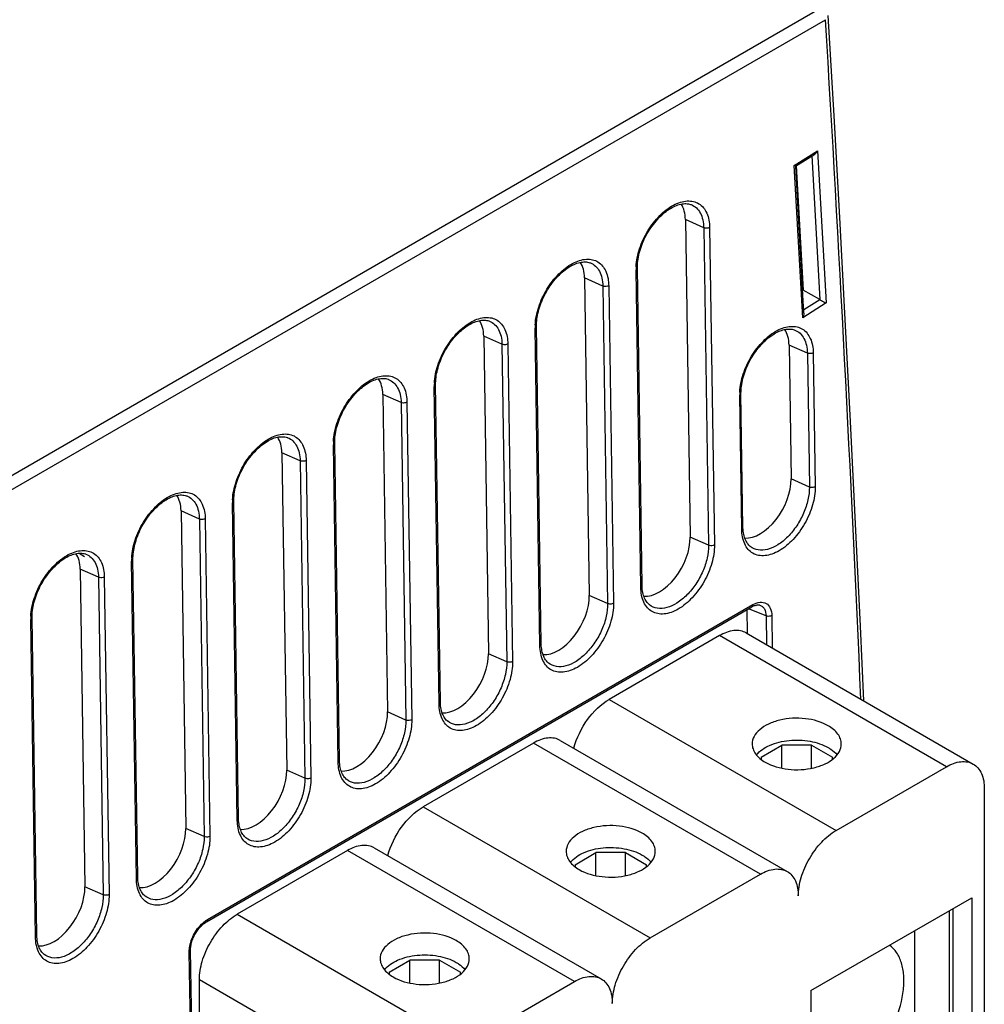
# Model space of a CAD drawing. Header units: inches. Extents: x 0 to 117, y 0 to 83.
# Tile 62 of 77: x 106.9 to 111.16, y 28.19 to 32.53. Entities that reach past the tile are written whole.
import ezdxf

# ---------------------------------------------------------------- set-up
doc = ezdxf.new("R2010")
doc.units = ezdxf.units.IN
doc.header["$LTSCALE"] = 6.431102
doc.header["$MEASUREMENT"] = 0
doc.layers.get('0').update_dxf_attribs({"linetype": 'CONTINUOUS'})

msp = doc.modelspace()

# ---------------------------------------------------------------- linework, layer by layer
at = {"color": 7, "linetype": 'CONTINUOUS'}
for p, q in [((102.9857, 28.28), (110.4342, 32.5804)), ((103.0136, 28.2323), (110.462, 32.5327)), ((110.3239, 31.889), (110.4273, 31.9543)), ((110.4273, 31.9543), (110.4646, 31.2825)), ((110.3302, 31.8862), (110.4143, 31.9393)), ((110.4013, 31.9311), (110.4365, 31.297)), ((110.3613, 31.2173), (110.3239, 31.889)), ((110.3664, 31.2375), (110.3303, 31.8865)), ((110.3326, 31.8877), (110.3631, 31.3391)), ((109.8686, 31.7164), (109.8691, 31.7162)), ((109.9244, 31.6142), (109.8435, 31.6501)), ((109.8435, 31.6501), (109.8645, 30.2484)), ((109.9244, 31.6142), (109.9454, 30.2126)), ((109.9503, 31.6154), (109.9713, 30.2138)), ((109.4232, 31.4592), (109.4237, 31.459)), ((109.6465, 30.0263), (109.6255, 31.4279)), ((109.4789, 31.357), (109.3981, 31.3929)), ((109.3981, 31.3929), (109.4191, 29.9913)), ((109.4789, 31.357), (109.4999, 29.9555)), ((109.5048, 31.3583), (109.5258, 29.9567)), ((110.3631, 31.3391), (110.3608, 31.3376)), ((110.4365, 31.297), (110.3631, 31.3391)), ((110.4368, 31.2968), (110.3656, 31.2519)), ((110.4646, 31.2825), (110.3613, 31.2173)), ((108.9778, 31.2021), (108.9782, 31.2019)), ((109.2011, 29.7691), (109.1801, 31.1708)), ((109.0335, 31.0999), (108.9527, 31.1357)), ((108.9527, 31.1357), (108.9737, 29.7341)), ((110.3262, 31.1629), (110.3267, 31.1627)), ((109.0335, 31.0999), (109.0545, 29.6983)), ((109.0594, 31.1011), (109.0804, 29.6995)), ((110.3819, 31.0607), (110.3011, 31.0966)), ((110.3011, 31.0966), (110.31, 30.5056)), ((110.3819, 31.0607), (110.3908, 30.4698)), ((110.4078, 31.062), (110.4167, 30.471)), ((108.5324, 30.9449), (108.5328, 30.9447)), ((108.7556, 29.512), (108.7346, 30.9136)), ((108.5881, 30.8427), (108.5073, 30.8786)), ((108.5073, 30.8786), (108.5283, 29.4769)), ((110.0919, 30.2835), (110.083, 30.8744)), ((108.5881, 30.8427), (108.6091, 29.4411)), ((108.614, 30.844), (108.635, 29.4423)), ((108.0869, 30.6877), (108.0874, 30.6876)), ((108.3102, 29.2548), (108.2892, 30.6564)), ((108.1427, 30.5856), (108.0619, 30.6214)), ((108.0619, 30.6214), (108.0829, 29.2198)), ((108.1427, 30.5856), (108.1637, 29.184)), ((108.1686, 30.5868), (108.1896, 29.1852)), ((110.3908, 30.4698), (110.31, 30.5056)), ((107.6415, 30.4306), (107.642, 30.4304)), ((107.8648, 28.9977), (107.8438, 30.3993)), ((107.6973, 30.3284), (107.6164, 30.3642)), ((107.6164, 30.3642), (107.6374, 28.9626)), ((107.6973, 30.3284), (107.7183, 28.9268)), ((107.7232, 30.3296), (107.7442, 28.928)), ((109.9454, 30.2126), (109.8645, 30.2484)), ((110.13, 30.207), (110.1297, 30.2073)), ((107.1666, 30.1776), (107.1909, 30.1636)), ((107.1961, 30.1734), (107.1966, 30.1732)), ((107.4194, 28.7405), (107.3984, 30.1421)), ((107.2518, 30.0712), (107.171, 30.1071)), ((107.171, 30.1071), (107.192, 28.7055)), ((107.2518, 30.0712), (107.2729, 28.6696)), ((107.2777, 30.0725), (107.2988, 28.6709)), ((109.4999, 29.9555), (109.4191, 29.9913)), ((107.7333, 28.5602), (110.1413, 29.9505)), ((109.6846, 29.9498), (109.6843, 29.9501)), ((110.1722, 29.9485), (110.1722, 29.9484)), ((107.7292, 28.551), (110.1373, 29.9412)), ((110.115, 29.9284), (110.1166, 29.8228)), ((110.1997, 29.9008), (110.1218, 29.9323)), ((106.974, 28.4833), (106.953, 29.885)), ((110.1997, 29.9008), (110.2016, 29.7737)), ((110.2249, 29.9023), (110.227, 29.759)), ((110.1121, 29.8254), (111.1143, 29.2468)), ((109.994, 29.8137), (109.5068, 29.5324)), ((110.9962, 29.2351), (109.994, 29.8137)), ((109.0545, 29.6983), (108.9737, 29.7341)), ((109.2392, 29.6927), (109.2389, 29.693)), ((109.5068, 29.5324), (110.509, 28.9538)), ((108.6091, 29.4411), (108.5283, 29.4769)), ((108.7938, 29.4355), (108.7934, 29.4358)), ((109.1727, 29.3395), (108.6855, 29.0583)), ((110.1749, 28.7609), (109.1727, 29.3395)), ((109.2908, 29.3512), (110.293, 28.7726)), ((110.1775, 29.2768), (110.2697, 29.33)), ((110.4002, 29.33), (110.2697, 29.33)), ((110.2697, 29.2283), (110.2697, 29.33)), ((110.4002, 29.33), (110.4925, 29.2768)), ((110.4002, 29.2283), (110.4002, 29.33)), ((110.1775, 29.2768), (110.1775, 29.2674)), ((110.4925, 29.2674), (110.4925, 29.2768)), ((108.1637, 29.184), (108.0829, 29.2198)), ((110.509, 28.9538), (110.9962, 29.2351)), ((108.3484, 29.1784), (108.348, 29.1786)), ((111.1632, 29.1386), (111.1632, 27.6921)), ((108.6855, 29.0583), (109.6877, 28.4797)), ((107.7183, 28.9268), (107.6374, 28.9626)), ((107.9029, 28.9212), (107.9026, 28.9215)), ((108.3515, 28.8654), (107.8643, 28.5841)), ((109.3537, 28.2868), (108.3515, 28.8654)), ((108.4696, 28.8771), (109.4718, 28.2985)), ((109.3563, 28.8026), (109.4485, 28.8559)), ((109.579, 28.8559), (109.4485, 28.8559)), ((109.4485, 28.7542), (109.4485, 28.8559)), ((109.579, 28.8559), (109.6712, 28.8026)), ((109.579, 28.7542), (109.579, 28.8559)), ((109.3563, 28.8026), (109.3563, 28.7933)), ((109.6712, 28.7932), (109.6712, 28.8026)), ((109.6877, 28.4797), (110.1749, 28.7609)), ((107.2729, 28.6696), (107.192, 28.7055)), ((107.4575, 28.664), (107.4572, 28.6643)), ((110.3976, 28.2466), (111.1075, 28.6565)), ((111.1075, 28.6565), (111.1075, 27.6599)), ((111.0101, 28.0769), (111.0101, 28.6002)), ((111.024, 28.6082), (111.024, 27.7082)), ((107.8643, 28.5841), (108.8665, 28.0055)), ((110.857, 28.1299), (110.857, 28.5118)), ((107.6836, 26.7462), (107.6584, 28.4253)), ((107.0121, 28.4069), (107.0118, 28.4071)), ((107.6778, 26.7382), (107.6526, 28.4172)), ((108.535, 28.3285), (108.6273, 28.3817)), ((108.7577, 28.3817), (108.6273, 28.3817)), ((108.6273, 28.28), (108.6273, 28.3817)), ((108.7577, 28.3817), (108.85, 28.3285)), ((108.7577, 28.28), (108.7577, 28.3817)), ((108.535, 28.3285), (108.535, 28.3191)), ((108.85, 28.3191), (108.85, 28.3285)), ((108.6995, 27.7162), (107.6973, 28.2948)), ((107.6973, 26.7518), (107.6973, 28.2948)), ((108.8665, 28.0055), (109.3537, 28.2868)), ((110.3976, 28.2466), (110.3976, 27.2501))]:
    msp.add_line(p, q, dxfattribs=at)
for points in [[(110.6307, 29.5259), (110.6161, 29.8561), (110.595, 30.3079), (110.5728, 30.759), (110.5495, 31.2094), (110.5252, 31.6592), (110.4997, 32.1082), (110.4735, 32.5506)], [(109.6522, 30.0344), (109.6312, 31.4368), (109.6313, 31.4443), (109.6316, 31.452), (109.6323, 31.4599), (109.6332, 31.468), (109.6344, 31.4762), (109.6359, 31.4847), (109.6377, 31.4932), (109.6397, 31.5018), (109.6421, 31.5106), (109.6447, 31.5193), (109.6476, 31.5282), (109.6508, 31.537), (109.6543, 31.5458), (109.658, 31.5546), (109.6619, 31.5633), (109.6662, 31.572), (109.6706, 31.5806), (109.6753, 31.589), (109.6802, 31.5974), (109.6853, 31.6056), (109.6907, 31.6136), (109.6962, 31.6214), (109.7019, 31.6291), (109.7077, 31.6365), (109.7138, 31.6437), (109.7199, 31.6507), (109.7261, 31.6574), (109.7325, 31.6638), (109.7389, 31.67), (109.7453, 31.6758), (109.7518, 31.6812), (109.7583, 31.6864), (109.7649, 31.6912), (109.7714, 31.6956), (109.7779, 31.6997), (109.7844, 31.7035), (109.7908, 31.7068), (109.7973, 31.7099), (109.8037, 31.7125), (109.81, 31.7148), (109.8163, 31.7167), (109.8225, 31.7183), (109.8285, 31.7194), (109.8345, 31.7202), (109.8403, 31.7206), (109.8459, 31.7207), (109.8514, 31.7203), (109.8566, 31.7196), (109.8617, 31.7186), (109.8665, 31.7171), (109.869, 31.7162)], [(109.2068, 29.7772), (109.1858, 31.1797), (109.1859, 31.1871), (109.1862, 31.1948), (109.1868, 31.2027), (109.1878, 31.2108), (109.189, 31.2191), (109.1905, 31.2275), (109.1922, 31.236), (109.1943, 31.2447), (109.1967, 31.2534), (109.1993, 31.2622), (109.2022, 31.271), (109.2054, 31.2798), (109.2088, 31.2886), (109.2126, 31.2974), (109.2165, 31.3062), (109.2207, 31.3148), (109.2252, 31.3234), (109.2299, 31.3319), (109.2348, 31.3402), (109.2399, 31.3484), (109.2452, 31.3564), (109.2508, 31.3643), (109.2565, 31.3719), (109.2623, 31.3793), (109.2683, 31.3866), (109.2745, 31.3935), (109.2807, 31.4002), (109.2871, 31.4067), (109.2935, 31.4128), (109.2999, 31.4186), (109.3064, 31.4241), (109.3129, 31.4292), (109.3194, 31.434), (109.326, 31.4385), (109.3325, 31.4426), (109.339, 31.4463), (109.3454, 31.4497), (109.3519, 31.4527), (109.3583, 31.4554), (109.3646, 31.4576), (109.3709, 31.4596), (109.3771, 31.4611), (109.3831, 31.4623), (109.3891, 31.463), (109.3949, 31.4635), (109.4005, 31.4635), (109.406, 31.4632), (109.4112, 31.4625), (109.4163, 31.4614), (109.4211, 31.46), (109.4236, 31.4591)], [(108.7614, 29.52), (108.7404, 30.9225), (108.7405, 30.93), (108.7408, 30.9377), (108.7414, 30.9456), (108.7423, 30.9537), (108.7435, 30.9619), (108.745, 30.9703), (108.7468, 30.9789), (108.7489, 30.9875), (108.7513, 30.9962), (108.7539, 31.005), (108.7568, 31.0138), (108.76, 31.0227), (108.7634, 31.0315), (108.7671, 31.0403), (108.7711, 31.049), (108.7753, 31.0577), (108.7798, 31.0663), (108.7845, 31.0747), (108.7894, 31.0831), (108.7945, 31.0912), (108.7998, 31.0993), (108.8053, 31.1071), (108.811, 31.1147), (108.8169, 31.1222), (108.8229, 31.1294), (108.829, 31.1364), (108.8353, 31.1431), (108.8416, 31.1495), (108.848, 31.1556), (108.8545, 31.1614), (108.861, 31.1669), (108.8675, 31.1721), (108.874, 31.1769), (108.8805, 31.1813), (108.887, 31.1854), (108.8935, 31.1892), (108.9, 31.1925), (108.9064, 31.1955), (108.9128, 31.1982), (108.9192, 31.2005), (108.9254, 31.2024), (108.9316, 31.2039), (108.9377, 31.2051), (108.9437, 31.2059), (108.9494, 31.2063), (108.9551, 31.2063), (108.9605, 31.206), (108.9658, 31.2053), (108.9708, 31.2042), (108.9757, 31.2028), (108.9782, 31.2019)], [(110.0977, 30.2915), (110.0888, 30.8833), (110.0889, 30.8908), (110.0892, 30.8985), (110.0898, 30.9064), (110.0907, 30.9145), (110.092, 30.9228), (110.0935, 30.9312), (110.0952, 30.9397), (110.0973, 30.9483), (110.0997, 30.9571), (110.1023, 30.9658), (110.1052, 30.9747), (110.1084, 30.9835), (110.1118, 30.9923), (110.1155, 31.0011), (110.1195, 31.0098), (110.1237, 31.0185), (110.1282, 31.0271), (110.1329, 31.0355), (110.1378, 31.0439), (110.1429, 31.0521), (110.1482, 31.0601), (110.1538, 31.0679), (110.1595, 31.0756), (110.1653, 31.083), (110.1713, 31.0902), (110.1775, 31.0972), (110.1837, 31.1039), (110.19, 31.1103), (110.1965, 31.1165), (110.2029, 31.1223), (110.2094, 31.1277), (110.2159, 31.1329), (110.2224, 31.1377), (110.2289, 31.1421), (110.2355, 31.1462), (110.2419, 31.15), (110.2484, 31.1534), (110.2548, 31.1564), (110.2612, 31.159), (110.2676, 31.1613), (110.2739, 31.1632), (110.28, 31.1648), (110.2861, 31.1659), (110.2921, 31.1667), (110.2979, 31.1671), (110.3035, 31.1672), (110.3089, 31.1668), (110.3142, 31.1661), (110.3192, 31.1651), (110.3241, 31.1636), (110.3266, 31.1627)], [(108.316, 29.2629), (108.295, 30.6653), (108.295, 30.6728), (108.2954, 30.6805), (108.296, 30.6884), (108.2969, 30.6965), (108.2981, 30.7048), (108.2996, 30.7132), (108.3014, 30.7217), (108.3035, 30.7304), (108.3058, 30.7391), (108.3085, 30.7479), (108.3114, 30.7567), (108.3146, 30.7655), (108.318, 30.7743), (108.3217, 30.7831), (108.3257, 30.7919), (108.3299, 30.8005), (108.3343, 30.8091), (108.339, 30.8176), (108.3439, 30.8259), (108.3491, 30.8341), (108.3544, 30.8421), (108.3599, 30.8499), (108.3656, 30.8576), (108.3715, 30.865), (108.3775, 30.8722), (108.3836, 30.8792), (108.3899, 30.8859), (108.3962, 30.8923), (108.4026, 30.8985), (108.4091, 30.9043), (108.4156, 30.9098), (108.4221, 30.9149), (108.4286, 30.9197), (108.4351, 30.9242), (108.4416, 30.9283), (108.4481, 30.932), (108.4546, 30.9354), (108.461, 30.9384), (108.4674, 30.941), (108.4738, 30.9433), (108.48, 30.9452), (108.4862, 30.9468), (108.4923, 30.9479), (108.4982, 30.9487), (108.504, 30.9491), (108.5097, 30.9492), (108.5151, 30.9488), (108.5204, 30.9481), (108.5254, 30.9471), (108.5303, 30.9457), (108.5327, 30.9448)], [(107.8706, 29.0057), (107.8495, 30.4082), (107.8496, 30.4156), (107.85, 30.4233), (107.8506, 30.4312), (107.8515, 30.4393), (107.8527, 30.4476), (107.8542, 30.456), (107.856, 30.4646), (107.8581, 30.4732), (107.8604, 30.4819), (107.863, 30.4907), (107.866, 30.4995), (107.8691, 30.5083), (107.8726, 30.5172), (107.8763, 30.526), (107.8803, 30.5347), (107.8845, 30.5434), (107.8889, 30.5519), (107.8936, 30.5604), (107.8985, 30.5687), (107.9037, 30.5769), (107.909, 30.5849), (107.9145, 30.5928), (107.9202, 30.6004), (107.9261, 30.6079), (107.9321, 30.6151), (107.9382, 30.622), (107.9445, 30.6287), (107.9508, 30.6352), (107.9572, 30.6413), (107.9637, 30.6471), (107.9702, 30.6526), (107.9767, 30.6577), (107.9832, 30.6625), (107.9897, 30.667), (107.9962, 30.6711), (108.0027, 30.6748), (108.0092, 30.6782), (108.0156, 30.6812), (108.022, 30.6839), (108.0283, 30.6862), (108.0346, 30.6881), (108.0408, 30.6896), (108.0469, 30.6908), (108.0528, 30.6916), (108.0586, 30.692), (108.0642, 30.692), (108.0697, 30.6917), (108.075, 30.691), (108.08, 30.6899), (108.0848, 30.6885), (108.0873, 30.6876)], [(107.4251, 28.7485), (107.4041, 30.151), (107.4042, 30.1585), (107.4045, 30.1662), (107.4052, 30.1741), (107.4061, 30.1822), (107.4073, 30.1904), (107.4088, 30.1989), (107.4106, 30.2074), (107.4126, 30.216), (107.415, 30.2247), (107.4176, 30.2335), (107.4205, 30.2423), (107.4237, 30.2512), (107.4272, 30.26), (107.4309, 30.2688), (107.4348, 30.2775), (107.4391, 30.2862), (107.4435, 30.2948), (107.4482, 30.3032), (107.4531, 30.3116), (107.4582, 30.3197), (107.4636, 30.3278), (107.4691, 30.3356), (107.4748, 30.3433), (107.4806, 30.3507), (107.4867, 30.3579), (107.4928, 30.3649), (107.499, 30.3716), (107.5054, 30.378), (107.5118, 30.3841), (107.5182, 30.3899), (107.5247, 30.3954), (107.5313, 30.4006), (107.5378, 30.4054), (107.5443, 30.4098), (107.5508, 30.4139), (107.5573, 30.4177), (107.5637, 30.421), (107.5702, 30.4241), (107.5766, 30.4267), (107.5829, 30.429), (107.5892, 30.4309), (107.5954, 30.4324), (107.6014, 30.4336), (107.6074, 30.4344), (107.6132, 30.4348), (107.6188, 30.4349), (107.6243, 30.4345), (107.6295, 30.4338), (107.6346, 30.4328), (107.6394, 30.4313), (107.6419, 30.4304)], [(110.13, 30.2071), (110.1275, 30.2092), (110.1238, 30.2128), (110.1203, 30.2168), (110.117, 30.2211), (110.1139, 30.2258), (110.1111, 30.2309), (110.1085, 30.2363), (110.1062, 30.2421), (110.1041, 30.2481), (110.1023, 30.2545), (110.1008, 30.2611), (110.0996, 30.2679), (110.0987, 30.275), (110.098, 30.2823), (110.0977, 30.2898), (110.0977, 30.2915)], [(106.9797, 28.4914), (106.9587, 29.8938), (106.9588, 29.9013), (106.9591, 29.909), (106.9597, 29.9169), (106.9607, 29.925), (106.9619, 29.9333), (106.9634, 29.9417), (106.9652, 29.9502), (106.9672, 29.9589), (106.9696, 29.9676), (106.9722, 29.9764), (106.9751, 29.9852), (106.9783, 29.994), (106.9818, 30.0028), (106.9855, 30.0116), (106.9894, 30.0204), (106.9936, 30.029), (106.9981, 30.0376), (107.0028, 30.0461), (107.0077, 30.0544), (107.0128, 30.0626), (107.0182, 30.0706), (107.0237, 30.0784), (107.0294, 30.0861), (107.0352, 30.0935), (107.0412, 30.1008), (107.0474, 30.1077), (107.0536, 30.1144), (107.06, 30.1209), (107.0664, 30.127), (107.0728, 30.1328), (107.0793, 30.1383), (107.0858, 30.1434), (107.0923, 30.1482), (107.0989, 30.1527), (107.1054, 30.1568), (107.1119, 30.1605), (107.1183, 30.1639), (107.1248, 30.1669), (107.1312, 30.1695), (107.1375, 30.1718), (107.1438, 30.1737), (107.15, 30.1753), (107.156, 30.1765), (107.162, 30.1772), (107.1678, 30.1777), (107.1734, 30.1777), (107.1789, 30.1774), (107.1841, 30.1767), (107.1892, 30.1756), (107.194, 30.1742), (107.1965, 30.1733)], [(109.6846, 29.9499), (109.6821, 29.952), (109.6784, 29.9556), (109.6749, 29.9596), (109.6716, 29.964), (109.6685, 29.9687), (109.6657, 29.9738), (109.6631, 29.9792), (109.6608, 29.9849), (109.6587, 29.991), (109.6569, 29.9973), (109.6554, 30.0039), (109.6542, 30.0108), (109.6532, 30.0179), (109.6526, 30.0252), (109.6523, 30.0327), (109.6522, 30.0344)], [(110.1373, 29.9412), (110.1382, 29.9418), (110.1414, 29.9435), (110.1446, 29.945), (110.1478, 29.9463), (110.1509, 29.9474)], [(110.1509, 29.9474), (110.154, 29.9483), (110.157, 29.9489), (110.1599, 29.9494), (110.1627, 29.9496), (110.1654, 29.9496), (110.1679, 29.9494), (110.1702, 29.949), (110.1722, 29.9484)], [(109.2391, 29.6927), (109.2367, 29.6948), (109.2329, 29.6985), (109.2294, 29.7024), (109.2262, 29.7068), (109.2231, 29.7115), (109.2203, 29.7166), (109.2177, 29.722), (109.2153, 29.7278), (109.2133, 29.7338), (109.2115, 29.7401), (109.21, 29.7467), (109.2088, 29.7536), (109.2078, 29.7607), (109.2072, 29.768), (109.2069, 29.7755), (109.2068, 29.7772)], [(108.7937, 29.4356), (108.7912, 29.4377), (108.7875, 29.4413), (108.784, 29.4453), (108.7807, 29.4496), (108.7777, 29.4544), (108.7748, 29.4594), (108.7722, 29.4649), (108.7699, 29.4706), (108.7679, 29.4766), (108.7661, 29.483), (108.7646, 29.4896), (108.7633, 29.4964), (108.7624, 29.5035), (108.7618, 29.5108), (108.7614, 29.5183), (108.7614, 29.52)], [(108.3483, 29.1784), (108.3458, 29.1805), (108.3421, 29.1841), (108.3386, 29.1881), (108.3353, 29.1925), (108.3322, 29.1972), (108.3294, 29.2023), (108.3268, 29.2077), (108.3245, 29.2134), (108.3224, 29.2195), (108.3206, 29.2258), (108.3191, 29.2324), (108.3179, 29.2393), (108.317, 29.2464), (108.3163, 29.2537), (108.316, 29.2612), (108.316, 29.2629)], [(107.9029, 28.9213), (107.9004, 28.9234), (107.8967, 28.927), (107.8932, 28.931), (107.8899, 28.9353), (107.8868, 28.94), (107.884, 28.9451), (107.8814, 28.9505), (107.8791, 28.9563), (107.877, 28.9623), (107.8752, 28.9686), (107.8737, 28.9753), (107.8725, 28.9821), (107.8716, 28.9892), (107.8709, 28.9965), (107.8706, 29.004), (107.8706, 29.0057)], [(107.4575, 28.6641), (107.455, 28.6662), (107.4513, 28.6698), (107.4478, 28.6738), (107.4445, 28.6781), (107.4414, 28.6829), (107.4386, 28.688), (107.436, 28.6934), (107.4337, 28.6991), (107.4316, 28.7052), (107.4298, 28.7115), (107.4283, 28.7181), (107.4271, 28.725), (107.4261, 28.732), (107.4255, 28.7394), (107.4252, 28.7469), (107.4251, 28.7485)], [(107.6584, 28.4253), (107.6584, 28.427), (107.6585, 28.4311), (107.6588, 28.4354), (107.6593, 28.4399), (107.66, 28.4445), (107.6608, 28.4492), (107.6619, 28.4541), (107.6632, 28.459), (107.6647, 28.464), (107.6663, 28.469), (107.6682, 28.474), (107.6702, 28.4791), (107.6724, 28.4841), (107.6748, 28.4891), (107.6774, 28.494), (107.6801, 28.4989), (107.683, 28.5037), (107.686, 28.5083), (107.6891, 28.5128), (107.6923, 28.5171), (107.6957, 28.5213), (107.6991, 28.5253), (107.7026, 28.5292), (107.7061, 28.5328), (107.7096, 28.5362), (107.7132, 28.5394), (107.7168, 28.5424), (107.7203, 28.5451), (107.7238, 28.5476), (107.7273, 28.5498), (107.7292, 28.5509)], [(107.012, 28.4069), (107.0096, 28.409), (107.0058, 28.4126), (107.0023, 28.4166), (106.9991, 28.421), (106.996, 28.4257), (106.9932, 28.4308), (106.9906, 28.4362), (106.9882, 28.4419), (106.9862, 28.448), (106.9844, 28.4543), (106.9829, 28.4609), (106.9817, 28.4678), (106.9807, 28.4749), (106.9801, 28.4822), (106.9798, 28.4897), (106.9797, 28.4914)]]:
    msp.add_lwpolyline(points, dxfattribs=at)
for centre, radius, start, end in [((-70.3238, 21.6131), 181.1153, 2.506301, 3.456507), ((109.8493, 31.4311), 0.2239, 177.1653, 180.8102), ((109.4039, 31.1739), 0.2239, 177.1653, 180.8102), ((108.9585, 30.9168), 0.2239, 177.1653, 180.8102), ((110.3069, 30.8776), 0.2239, 177.1653, 180.8102), ((108.5131, 30.6596), 0.2239, 177.1653, 180.8102), ((108.0676, 30.4024), 0.2239, 177.1653, 180.8102), ((107.6222, 30.1453), 0.2239, 177.1653, 180.8102), ((107.1768, 29.8881), 0.2239, 177.1653, 180.8102)]:
    msp.add_arc(centre, radius, start, end, dxfattribs=at)
for centre, start_param, end_param in [((109.7043, 31.5697), -0.794448, -0.286826), ((109.2589, 31.3125), -0.794448, -0.286826), ((108.8135, 31.0554), -0.794448, -0.286826), ((110.1619, 31.0162), -0.794448, -0.286826), ((108.3681, 30.7982), -0.794448, -0.286826), ((107.9227, 30.541), -0.794448, -0.286826), ((110.1708, 30.4252), -2.872012, -0.794448), ((107.4772, 30.2839), -0.794448, -0.286826), ((109.7253, 30.1681), -2.872012, -0.794448), ((107.0318, 30.0267), -0.794448, -0.286826), ((109.2799, 29.9109), -2.872012, -0.794448), ((108.8345, 29.6537), -2.872012, -0.794448), ((108.3891, 29.3966), -2.872012, -0.794448), ((107.9437, 29.1394), -2.872012, -0.794448), ((107.4982, 28.8823), -2.872012, -0.794448), ((107.0528, 28.6251), -2.872012, -0.794448)]:
    msp.add_ellipse(centre, major_axis=(0.0958, 0.172), ratio=0.587338, start_param=start_param, end_param=end_param, dxfattribs=at)
for points in [[(110.4142, 31.9392), (110.4198, 31.9428), (110.4242, 31.9484), (110.4273, 31.9543)], [(110.3664, 31.2375), (110.3667, 31.2306), (110.3645, 31.2234), (110.3613, 31.2173)], [(107.7191, 28.5506), (107.7236, 28.5541), (107.7283, 28.5574), (107.7333, 28.5602)], [(107.6526, 28.4172), (107.6526, 28.4231), (107.653, 28.429), (107.6537, 28.4349)]]:
    msp.add_open_spline(points, degree=3, dxfattribs=at)
for points, knots in [([(110.3303, 31.8863), (110.3301, 31.8862), (110.3294, 31.8866), (110.3274, 31.8873), (110.3254, 31.8883), (110.3239, 31.889)], [0, 0, 0, 0, 0.089021, 0.296171, 1, 1, 1, 1]), ([(109.6257, 31.4422), (109.627, 31.469), (109.6387, 31.5243), (109.6745, 31.6014), (109.7257, 31.6677), (109.7773, 31.7093), (109.8205, 31.7278), (109.8505, 31.7336), (109.8786, 31.7318), (109.9124, 31.7183), (109.9438, 31.6775), (109.9499, 31.6372), (109.9503, 31.6154)], [0, 0, 0, 0, 0.142295, 0.296243, 0.44763, 0.583121, 0.642218, 0.695429, 0.743919, 0.789792, 0.884765, 1, 1, 1, 1]), ([(109.8691, 31.7162), (109.8774, 31.7129), (109.8935, 31.7028), (109.9109, 31.679), (109.9217, 31.6486), (109.9242, 31.6261), (109.9244, 31.6142)], [0, 0, 0, 0, 0.219569, 0.451411, 0.709423, 1, 1, 1, 1]), ([(109.9503, 31.6154), (109.9485, 31.6144), (109.9402, 31.6113), (109.9305, 31.6116), (109.9244, 31.6142)], [0, 0, 0, 0, 0.23662, 1, 1, 1, 1]), ([(109.1803, 31.185), (109.1816, 31.2118), (109.1933, 31.2672), (109.2291, 31.3443), (109.2802, 31.4105), (109.3318, 31.4521), (109.375, 31.4706), (109.4051, 31.4765), (109.4332, 31.4746), (109.467, 31.4611), (109.4983, 31.4203), (109.5045, 31.38), (109.5048, 31.3583)], [0, 0, 0, 0, 0.142295, 0.296243, 0.44763, 0.583121, 0.642218, 0.695429, 0.743919, 0.789792, 0.884765, 1, 1, 1, 1]), ([(109.4237, 31.459), (109.432, 31.4558), (109.4481, 31.4456), (109.4655, 31.4218), (109.4763, 31.3914), (109.4787, 31.3689), (109.4789, 31.357)], [0, 0, 0, 0, 0.219569, 0.451411, 0.709423, 1, 1, 1, 1]), ([(109.6255, 31.4279), (109.6263, 31.4284), (109.6291, 31.4303), (109.6313, 31.4336), (109.6312, 31.436)], [0, 0, 0, 0, 0.29661, 1, 1, 1, 1]), ([(109.5048, 31.3583), (109.503, 31.3572), (109.4948, 31.3541), (109.4851, 31.3544), (109.4789, 31.3571)], [0, 0, 0, 0, 0.23662, 1, 1, 1, 1]), ([(110.4365, 31.297), (110.4391, 31.2955), (110.4484, 31.2906), (110.4578, 31.2858), (110.4646, 31.2825)], [0, 0, 0, 0, 0.279629, 1, 1, 1, 1]), ([(108.7349, 30.9278), (108.7362, 30.9546), (108.7479, 31.01), (108.7837, 31.0871), (108.8348, 31.1534), (108.8864, 31.195), (108.9296, 31.2135), (108.9596, 31.2193), (108.9878, 31.2175), (109.0216, 31.2039), (109.0529, 31.1631), (109.0591, 31.1228), (109.0594, 31.1011)], [0, 0, 0, 0, 0.142295, 0.296243, 0.44763, 0.583121, 0.642218, 0.695429, 0.743919, 0.789792, 0.884765, 1, 1, 1, 1]), ([(108.9782, 31.2019), (108.9866, 31.1986), (109.0027, 31.1885), (109.0201, 31.1646), (109.0309, 31.1342), (109.0333, 31.1118), (109.0335, 31.0999)], [0, 0, 0, 0, 0.219569, 0.451411, 0.709423, 1, 1, 1, 1]), ([(109.1801, 31.1708), (109.1809, 31.1713), (109.1837, 31.1731), (109.1859, 31.1764), (109.1858, 31.1788)], [0, 0, 0, 0, 0.29661, 1, 1, 1, 1]), ([(110.0833, 30.8887), (110.0846, 30.9155), (110.0963, 30.9708), (110.1321, 31.048), (110.1832, 31.1142), (110.2348, 31.1558), (110.278, 31.1743), (110.308, 31.1801), (110.3362, 31.1783), (110.37, 31.1648), (110.4013, 31.124), (110.4075, 31.0837), (110.4078, 31.062)], [0, 0, 0, 0, 0.142295, 0.296243, 0.44763, 0.583121, 0.642218, 0.695429, 0.743919, 0.789792, 0.884765, 1, 1, 1, 1]), ([(110.3266, 31.1627), (110.335, 31.1594), (110.3511, 31.1493), (110.3685, 31.1255), (110.3793, 31.0951), (110.3817, 31.0726), (110.3819, 31.0607)], [0, 0, 0, 0, 0.219569, 0.451411, 0.709423, 1, 1, 1, 1]), ([(109.0594, 31.1011), (109.0576, 31.1001), (109.0494, 31.0969), (109.0397, 31.0973), (109.0335, 31.0999)], [0, 0, 0, 0, 0.23662, 1, 1, 1, 1]), ([(110.4078, 31.062), (110.406, 31.0609), (110.3978, 31.0578), (110.3881, 31.0581), (110.3819, 31.0607)], [0, 0, 0, 0, 0.23662, 1, 1, 1, 1]), ([(108.2895, 30.6707), (108.2908, 30.6975), (108.3025, 30.7528), (108.3382, 30.83), (108.3894, 30.8962), (108.441, 30.9378), (108.4842, 30.9563), (108.5142, 30.9621), (108.5423, 30.9603), (108.5761, 30.9468), (108.6075, 30.906), (108.6137, 30.8657), (108.614, 30.844)], [0, 0, 0, 0, 0.142295, 0.296243, 0.44763, 0.583121, 0.642218, 0.695429, 0.743919, 0.789792, 0.884765, 1, 1, 1, 1]), ([(108.5328, 30.9447), (108.5412, 30.9415), (108.5572, 30.9313), (108.5747, 30.9075), (108.5855, 30.8771), (108.5879, 30.8546), (108.5881, 30.8427)], [0, 0, 0, 0, 0.219569, 0.451411, 0.709423, 1, 1, 1, 1]), ([(108.7346, 30.9136), (108.7355, 30.9141), (108.7383, 30.916), (108.7404, 30.9193), (108.7404, 30.9217)], [0, 0, 0, 0, 0.29661, 1, 1, 1, 1]), ([(110.083, 30.8744), (110.0839, 30.8749), (110.0867, 30.8768), (110.0888, 30.8801), (110.0888, 30.8825)], [0, 0, 0, 0, 0.29661, 1, 1, 1, 1]), ([(108.614, 30.844), (108.6122, 30.8429), (108.6039, 30.8398), (108.5943, 30.8401), (108.5881, 30.8427)], [0, 0, 0, 0, 0.23662, 1, 1, 1, 1]), ([(107.844, 30.4135), (107.8454, 30.4403), (107.8571, 30.4957), (107.8928, 30.5728), (107.944, 30.639), (107.9956, 30.6806), (108.0388, 30.6991), (108.0688, 30.705), (108.0969, 30.7032), (108.1307, 30.6896), (108.1621, 30.6488), (108.1683, 30.6085), (108.1686, 30.5868)], [0, 0, 0, 0, 0.142295, 0.296243, 0.44763, 0.583121, 0.642218, 0.695429, 0.743919, 0.789792, 0.884765, 1, 1, 1, 1]), ([(108.0874, 30.6876), (108.0958, 30.6843), (108.1118, 30.6741), (108.1292, 30.6503), (108.14, 30.6199), (108.1425, 30.5974), (108.1427, 30.5856)], [0, 0, 0, 0, 0.219569, 0.451411, 0.709423, 1, 1, 1, 1]), ([(108.2892, 30.6564), (108.2901, 30.6569), (108.2929, 30.6588), (108.295, 30.6621), (108.295, 30.6645)], [0, 0, 0, 0, 0.29661, 1, 1, 1, 1]), ([(108.1686, 30.5868), (108.1668, 30.5858), (108.1585, 30.5826), (108.1489, 30.5829), (108.1427, 30.5856)], [0, 0, 0, 0, 0.23662, 1, 1, 1, 1]), ([(110.4167, 30.471), (110.4171, 30.4442), (110.4077, 30.3877), (110.3741, 30.3081), (110.3234, 30.2384), (110.2712, 30.1937), (110.227, 30.1728), (110.196, 30.1656), (110.1668, 30.1664), (110.1407, 30.1758), (110.1194, 30.1938), (110.0977, 30.2287), (110.0922, 30.2613), (110.0919, 30.2835)], [0, 0, 0, 0, 0.138541, 0.291211, 0.443456, 0.580932, 0.64104, 0.695019, 0.743946, 0.789876, 0.835963, 0.8853, 1, 1, 1, 1]), ([(110.3908, 30.4698), (110.3911, 30.451), (110.3861, 30.4114), (110.3669, 30.3534), (110.3367, 30.2981), (110.298, 30.2505), (110.2548, 30.214), (110.2096, 30.1927), (110.1656, 30.1883), (110.1399, 30.1991), (110.13, 30.207)], [0, 0, 0, 0, 0.131243, 0.27514, 0.42383, 0.568304, 0.700632, 0.815133, 0.912307, 1, 1, 1, 1]), ([(110.4167, 30.471), (110.4149, 30.4699), (110.4066, 30.4668), (110.397, 30.4671), (110.3908, 30.4698)], [0, 0, 0, 0, 0.23662, 1, 1, 1, 1]), ([(107.3986, 30.1564), (107.3999, 30.1831), (107.4116, 30.2385), (107.4474, 30.3156), (107.4986, 30.3819), (107.5502, 30.4235), (107.5934, 30.442), (107.6234, 30.4478), (107.6515, 30.446), (107.6853, 30.4324), (107.7167, 30.3916), (107.7228, 30.3514), (107.7232, 30.3296)], [0, 0, 0, 0, 0.142295, 0.296243, 0.44763, 0.583121, 0.642218, 0.695429, 0.743919, 0.789792, 0.884765, 1, 1, 1, 1]), ([(107.642, 30.4304), (107.6503, 30.4271), (107.6664, 30.417), (107.6838, 30.3931), (107.6946, 30.3628), (107.6971, 30.3403), (107.6973, 30.3284)], [0, 0, 0, 0, 0.219569, 0.451411, 0.709423, 1, 1, 1, 1]), ([(107.8438, 30.3993), (107.8447, 30.3998), (107.8474, 30.4016), (107.8496, 30.405), (107.8496, 30.4073)], [0, 0, 0, 0, 0.29661, 1, 1, 1, 1]), ([(107.7232, 30.3296), (107.7214, 30.3286), (107.7131, 30.3255), (107.7034, 30.3258), (107.6973, 30.3284)], [0, 0, 0, 0, 0.23662, 1, 1, 1, 1]), ([(110.0919, 30.2835), (110.0928, 30.284), (110.0955, 30.2858), (110.0977, 30.2891), (110.0977, 30.2915)], [0, 0, 0, 0, 0.296598, 1, 1, 1, 1]), ([(109.9713, 30.2138), (109.9717, 30.187), (109.9623, 30.1306), (109.9287, 30.051), (109.878, 29.9812), (109.8258, 29.9365), (109.7815, 29.9156), (109.7506, 29.9084), (109.7214, 29.9092), (109.6953, 29.9186), (109.6739, 29.9366), (109.6523, 29.9716), (109.6468, 30.0041), (109.6465, 30.0263)], [0, 0, 0, 0, 0.138541, 0.291211, 0.443456, 0.580932, 0.64104, 0.695019, 0.743946, 0.789876, 0.835963, 0.8853, 1, 1, 1, 1]), ([(109.9454, 30.2126), (109.9457, 30.1938), (109.9407, 30.1542), (109.9215, 30.0963), (109.8913, 30.0409), (109.8526, 29.9933), (109.8094, 29.9568), (109.7641, 29.9355), (109.7202, 29.9311), (109.6944, 29.942), (109.6846, 29.9498)], [0, 0, 0, 0, 0.131243, 0.27514, 0.42383, 0.568304, 0.700632, 0.815133, 0.912307, 1, 1, 1, 1]), ([(109.9713, 30.2138), (109.9695, 30.2128), (109.9612, 30.2096), (109.9515, 30.21), (109.9454, 30.2126)], [0, 0, 0, 0, 0.23662, 1, 1, 1, 1]), ([(106.9532, 29.8992), (106.9545, 29.926), (106.9662, 29.9814), (107.002, 30.0585), (107.0531, 30.1247), (107.1047, 30.1663), (107.1479, 30.1848), (107.178, 30.1907), (107.2061, 30.1888), (107.2399, 30.1753), (107.2712, 30.1345), (107.2774, 30.0942), (107.2777, 30.0725)], [0, 0, 0, 0, 0.142295, 0.296243, 0.44763, 0.583121, 0.642218, 0.695429, 0.743919, 0.789792, 0.884765, 1, 1, 1, 1]), ([(107.1966, 30.1732), (107.2049, 30.17), (107.221, 30.1598), (107.2384, 30.136), (107.2492, 30.1056), (107.2516, 30.0831), (107.2518, 30.0712)], [0, 0, 0, 0, 0.219569, 0.451411, 0.709423, 1, 1, 1, 1]), ([(107.3984, 30.1421), (107.3992, 30.1426), (107.402, 30.1445), (107.4042, 30.1478), (107.4041, 30.1502)], [0, 0, 0, 0, 0.29661, 1, 1, 1, 1]), ([(107.2777, 30.0725), (107.2759, 30.0714), (107.2677, 30.0683), (107.258, 30.0686), (107.2518, 30.0713)], [0, 0, 0, 0, 0.23662, 1, 1, 1, 1]), ([(109.6465, 30.0263), (109.6473, 30.0268), (109.6501, 30.0287), (109.6523, 30.032), (109.6522, 30.0344)], [0, 0, 0, 0, 0.296598, 1, 1, 1, 1]), ([(109.5258, 29.9567), (109.5262, 29.9299), (109.5169, 29.8734), (109.4832, 29.7938), (109.4326, 29.724), (109.3804, 29.6793), (109.3361, 29.6585), (109.3051, 29.6513), (109.276, 29.6521), (109.2498, 29.6615), (109.2285, 29.6794), (109.2068, 29.7144), (109.2014, 29.747), (109.2011, 29.7691)], [0, 0, 0, 0, 0.138541, 0.291211, 0.443456, 0.580932, 0.64104, 0.695019, 0.743946, 0.789876, 0.835963, 0.8853, 1, 1, 1, 1]), ([(109.4999, 29.9555), (109.5003, 29.9366), (109.4952, 29.8971), (109.4761, 29.8391), (109.4459, 29.7837), (109.4072, 29.7362), (109.364, 29.6996), (109.3187, 29.6784), (109.2748, 29.674), (109.249, 29.6848), (109.2392, 29.6927)], [0, 0, 0, 0, 0.131243, 0.27514, 0.42383, 0.568304, 0.700632, 0.815133, 0.912307, 1, 1, 1, 1]), ([(109.5258, 29.9567), (109.524, 29.9556), (109.5158, 29.9525), (109.5061, 29.9528), (109.4999, 29.9554)], [0, 0, 0, 0, 0.23662, 1, 1, 1, 1]), ([(110.1413, 29.9505), (110.1414, 29.9495), (110.1412, 29.9461), (110.1394, 29.9425), (110.1373, 29.9412)], [0, 0, 0, 0, 0.2956, 1, 1, 1, 1]), ([(110.1413, 29.9505), (110.151, 29.9561), (110.1704, 29.9639), (110.2017, 29.9591), (110.2215, 29.9343), (110.2247, 29.9135), (110.2249, 29.9023)], [0, 0, 0, 0, 0.272954, 0.497978, 0.724374, 1, 1, 1, 1]), ([(110.1722, 29.9484), (110.1763, 29.9471), (110.1842, 29.9427), (110.1964, 29.9271), (110.1995, 29.9114), (110.1997, 29.9008)], [0, 0, 0, 0, 0.221367, 0.453242, 1, 1, 1, 1]), ([(106.953, 29.885), (106.9538, 29.8855), (106.9566, 29.8873), (106.9588, 29.8906), (106.9587, 29.893)], [0, 0, 0, 0, 0.29661, 1, 1, 1, 1]), ([(110.2249, 29.9023), (110.2231, 29.9013), (110.2151, 29.8982), (110.2058, 29.8984), (110.1997, 29.9008)], [0, 0, 0, 0, 0.235392, 1, 1, 1, 1]), ([(110.1121, 29.8254), (110.1043, 29.8299), (110.0864, 29.8364), (110.0447, 29.8374), (110.0135, 29.825), (109.994, 29.8137)], [0, 0, 0, 0, 0.218437, 0.452327, 1, 1, 1, 1]), ([(109.2011, 29.7691), (109.2019, 29.7696), (109.2047, 29.7715), (109.2069, 29.7748), (109.2068, 29.7772)], [0, 0, 0, 0, 0.296598, 1, 1, 1, 1]), ([(109.0804, 29.6995), (109.0808, 29.6727), (109.0715, 29.6163), (109.0378, 29.5367), (108.9872, 29.4669), (108.935, 29.4222), (108.8907, 29.4013), (108.8597, 29.3941), (108.8306, 29.3949), (108.8044, 29.4043), (108.7831, 29.4223), (108.7614, 29.4572), (108.756, 29.4898), (108.7556, 29.512)], [0, 0, 0, 0, 0.138541, 0.291211, 0.443456, 0.580932, 0.64104, 0.695019, 0.743946, 0.789876, 0.835963, 0.8853, 1, 1, 1, 1]), ([(109.0545, 29.6983), (109.0548, 29.6795), (109.0498, 29.6399), (109.0307, 29.5819), (109.0005, 29.5266), (108.9618, 29.479), (108.9186, 29.4425), (108.8733, 29.4212), (108.8294, 29.4168), (108.8036, 29.4277), (108.7938, 29.4355)], [0, 0, 0, 0, 0.131243, 0.27514, 0.42383, 0.568304, 0.700632, 0.815133, 0.912307, 1, 1, 1, 1]), ([(109.0804, 29.6995), (109.0786, 29.6985), (109.0704, 29.6953), (109.0607, 29.6956), (109.0545, 29.6983)], [0, 0, 0, 0, 0.23662, 1, 1, 1, 1]), ([(108.7556, 29.512), (108.7565, 29.5125), (108.7593, 29.5143), (108.7614, 29.5177), (108.7614, 29.52)], [0, 0, 0, 0, 0.296598, 1, 1, 1, 1]), ([(109.3503, 29.3168), (109.3627, 29.3619), (109.4034, 29.4445), (109.4691, 29.5107), (109.5068, 29.5324)], [0, 0, 0, 0, 0.518051, 1, 1, 1, 1]), ([(108.635, 29.4423), (108.6354, 29.4156), (108.626, 29.3591), (108.5924, 29.2795), (108.5418, 29.2097), (108.4896, 29.165), (108.4453, 29.1442), (108.4143, 29.137), (108.3851, 29.1377), (108.359, 29.1472), (108.3377, 29.1651), (108.316, 29.2001), (108.3106, 29.2326), (108.3102, 29.2548)], [0, 0, 0, 0, 0.138541, 0.291211, 0.443456, 0.580932, 0.64104, 0.695019, 0.743946, 0.789876, 0.835963, 0.8853, 1, 1, 1, 1]), ([(108.6091, 29.4411), (108.6094, 29.4223), (108.6044, 29.3827), (108.5852, 29.3248), (108.555, 29.2694), (108.5164, 29.2218), (108.4731, 29.1853), (108.4279, 29.164), (108.384, 29.1596), (108.3582, 29.1705), (108.3484, 29.1784)], [0, 0, 0, 0, 0.131243, 0.27514, 0.42383, 0.568304, 0.700632, 0.815133, 0.912307, 1, 1, 1, 1]), ([(108.635, 29.4423), (108.6332, 29.4413), (108.6249, 29.4382), (108.6153, 29.4385), (108.6091, 29.4411)], [0, 0, 0, 0, 0.23662, 1, 1, 1, 1]), ([(110.4742, 29.4159), (110.4437, 29.4335), (110.3709, 29.4532), (110.2789, 29.4485), (110.2113, 29.426), (110.1718, 29.4019), (110.145, 29.3715), (110.1381, 29.3469), (110.1381, 29.3355)], [0, 0, 0, 0, 0.269863, 0.56131, 0.695455, 0.813138, 0.912854, 1, 1, 1, 1]), ([(110.5318, 29.3355), (110.5318, 29.343), (110.5291, 29.3587), (110.5124, 29.3892), (110.4905, 29.4065), (110.4742, 29.4159)], [0, 0, 0, 0, 0.218436, 0.452303, 1, 1, 1, 1]), ([(109.2908, 29.3512), (109.283, 29.3557), (109.2651, 29.3623), (109.2234, 29.3633), (109.1922, 29.3508), (109.1727, 29.3395)], [0, 0, 0, 0, 0.218437, 0.452327, 1, 1, 1, 1]), ([(110.1568, 29.2873), (110.1719, 29.306), (110.219, 29.336), (110.3023, 29.3551), (110.3919, 29.3521), (110.4497, 29.3336), (110.4742, 29.3195)], [0, 0, 0, 0, 0.213164, 0.474073, 0.749844, 1, 1, 1, 1]), ([(110.1381, 29.3355), (110.1381, 29.328), (110.1409, 29.3124), (110.1575, 29.2819), (110.1795, 29.2646), (110.1958, 29.2552)], [0, 0, 0, 0, 0.218436, 0.452303, 1, 1, 1, 1]), ([(110.1958, 29.2552), (110.2262, 29.2376), (110.299, 29.2179), (110.3911, 29.2225), (110.4587, 29.2451), (110.4982, 29.2692), (110.525, 29.2996), (110.5318, 29.3242), (110.5318, 29.3355)], [0, 0, 0, 0, 0.269863, 0.56131, 0.695455, 0.813138, 0.912854, 1, 1, 1, 1]), ([(110.4742, 29.3195), (110.4781, 29.3172), (110.4924, 29.3082), (110.5054, 29.2969), (110.5132, 29.2873)], [0, 0, 0, 0, 0.268607, 1, 1, 1, 1]), ([(108.3102, 29.2548), (108.3111, 29.2553), (108.3139, 29.2572), (108.316, 29.2605), (108.316, 29.2629)], [0, 0, 0, 0, 0.296598, 1, 1, 1, 1]), ([(110.9962, 29.2351), (111.0157, 29.2464), (111.0469, 29.2588), (111.0886, 29.2578), (111.1065, 29.2513), (111.1143, 29.2468)], [0, 0, 0, 0, 0.547675, 0.781564, 1, 1, 1, 1]), ([(111.1143, 29.2468), (111.1221, 29.2423), (111.1366, 29.23), (111.1584, 29.1944), (111.1632, 29.1612), (111.1632, 29.1386)], [0, 0, 0, 0, 0.218435, 0.452323, 1, 1, 1, 1]), ([(108.1896, 29.1852), (108.19, 29.1584), (108.1806, 29.1019), (108.147, 29.0223), (108.0963, 28.9526), (108.0441, 28.9079), (107.9999, 28.887), (107.9689, 28.8798), (107.9397, 28.8806), (107.9136, 28.89), (107.8923, 28.908), (107.8706, 28.9429), (107.8651, 28.9755), (107.8648, 28.9977)], [0, 0, 0, 0, 0.138541, 0.291211, 0.443456, 0.580932, 0.64104, 0.695019, 0.743946, 0.789876, 0.835963, 0.8853, 1, 1, 1, 1]), ([(108.1637, 29.184), (108.164, 29.1651), (108.159, 29.1256), (108.1398, 29.0676), (108.1096, 29.0123), (108.0709, 28.9647), (108.0277, 28.9282), (107.9825, 28.9069), (107.9385, 28.9025), (107.9128, 28.9133), (107.9029, 28.9212)], [0, 0, 0, 0, 0.131243, 0.27514, 0.42383, 0.568304, 0.700632, 0.815133, 0.912307, 1, 1, 1, 1]), ([(108.1896, 29.1852), (108.1878, 29.1841), (108.1795, 29.181), (108.1699, 29.1813), (108.1637, 29.184)], [0, 0, 0, 0, 0.23662, 1, 1, 1, 1]), ([(108.5291, 28.8427), (108.5414, 28.8878), (108.5822, 28.9704), (108.6478, 29.0365), (108.6855, 29.0583)], [0, 0, 0, 0, 0.518051, 1, 1, 1, 1]), ([(107.8648, 28.9977), (107.8657, 28.9982), (107.8684, 29), (107.8706, 29.0033), (107.8706, 29.0057)], [0, 0, 0, 0, 0.296598, 1, 1, 1, 1]), ([(109.6529, 28.9418), (109.6225, 28.9593), (109.5497, 28.979), (109.4576, 28.9744), (109.3901, 28.9519), (109.3505, 28.9278), (109.3237, 28.8973), (109.3169, 28.8728), (109.3169, 28.8614)], [0, 0, 0, 0, 0.269863, 0.56131, 0.695455, 0.813138, 0.912854, 1, 1, 1, 1]), ([(110.3419, 28.6645), (110.3419, 28.6919), (110.3522, 28.7496), (110.388, 28.8308), (110.4404, 28.9024), (110.4853, 28.9401), (110.509, 28.9538)], [0, 0, 0, 0, 0.237221, 0.500002, 0.762782, 1, 1, 1, 1]), ([(107.7442, 28.928), (107.7446, 28.9012), (107.7352, 28.8448), (107.7016, 28.7652), (107.6509, 28.6954), (107.5987, 28.6507), (107.5544, 28.6298), (107.5235, 28.6226), (107.4943, 28.6234), (107.4682, 28.6328), (107.4468, 28.6508), (107.4252, 28.6857), (107.4197, 28.7183), (107.4194, 28.7405)], [0, 0, 0, 0, 0.138541, 0.291211, 0.443456, 0.580932, 0.64104, 0.695019, 0.743946, 0.789876, 0.835963, 0.8853, 1, 1, 1, 1]), ([(107.7183, 28.9268), (107.7186, 28.908), (107.7136, 28.8684), (107.6944, 28.8104), (107.6642, 28.7551), (107.6255, 28.7075), (107.5823, 28.671), (107.537, 28.6497), (107.4931, 28.6453), (107.4673, 28.6562), (107.4575, 28.664)], [0, 0, 0, 0, 0.131243, 0.27514, 0.42383, 0.568304, 0.700632, 0.815133, 0.912307, 1, 1, 1, 1]), ([(107.7442, 28.928), (107.7424, 28.927), (107.7341, 28.9238), (107.7244, 28.9242), (107.7183, 28.9268)], [0, 0, 0, 0, 0.23662, 1, 1, 1, 1]), ([(109.7106, 28.8614), (109.7106, 28.8689), (109.7078, 28.8845), (109.6912, 28.915), (109.6692, 28.9324), (109.6529, 28.9418)], [0, 0, 0, 0, 0.218436, 0.452303, 1, 1, 1, 1]), ([(108.4696, 28.8771), (108.4618, 28.8816), (108.4439, 28.8881), (108.4022, 28.8891), (108.371, 28.8767), (108.3515, 28.8654)], [0, 0, 0, 0, 0.218437, 0.452327, 1, 1, 1, 1]), ([(109.3169, 28.8614), (109.3169, 28.8539), (109.3197, 28.8383), (109.3363, 28.8077), (109.3583, 28.7904), (109.3745, 28.781)], [0, 0, 0, 0, 0.218436, 0.452303, 1, 1, 1, 1]), ([(109.3355, 28.8132), (109.3507, 28.8319), (109.3978, 28.8619), (109.481, 28.881), (109.5707, 28.878), (109.6285, 28.8594), (109.6529, 28.8453)], [0, 0, 0, 0, 0.213164, 0.474073, 0.749844, 1, 1, 1, 1]), ([(109.3745, 28.781), (109.405, 28.7634), (109.4778, 28.7437), (109.5698, 28.7484), (109.6374, 28.7709), (109.6769, 28.795), (109.7037, 28.8255), (109.7106, 28.85), (109.7106, 28.8614)], [0, 0, 0, 0, 0.269863, 0.56131, 0.695455, 0.813138, 0.912854, 1, 1, 1, 1]), ([(109.6529, 28.8453), (109.6569, 28.843), (109.6712, 28.8341), (109.6842, 28.8228), (109.692, 28.8132)], [0, 0, 0, 0, 0.268607, 1, 1, 1, 1]), ([(110.1749, 28.7609), (110.1944, 28.7722), (110.2256, 28.7847), (110.2673, 28.7836), (110.2852, 28.7771), (110.293, 28.7726)], [0, 0, 0, 0, 0.547675, 0.781564, 1, 1, 1, 1]), ([(107.4194, 28.7405), (107.4202, 28.741), (107.423, 28.7429), (107.4252, 28.7462), (107.4251, 28.7485)], [0, 0, 0, 0, 0.296598, 1, 1, 1, 1]), ([(110.293, 28.7726), (110.3008, 28.7681), (110.3154, 28.7559), (110.3371, 28.7203), (110.3419, 28.6871), (110.3419, 28.6645)], [0, 0, 0, 0, 0.218434, 0.452323, 1, 1, 1, 1]), ([(107.2988, 28.6709), (107.2991, 28.6441), (107.2898, 28.5876), (107.2561, 28.508), (107.2055, 28.4382), (107.1533, 28.3935), (107.109, 28.3727), (107.078, 28.3655), (107.0489, 28.3663), (107.0227, 28.3757), (107.0014, 28.3936), (106.9797, 28.4286), (106.9743, 28.4612), (106.974, 28.4833)], [0, 0, 0, 0, 0.138541, 0.291211, 0.443456, 0.580932, 0.64104, 0.695019, 0.743946, 0.789876, 0.835963, 0.8853, 1, 1, 1, 1]), ([(107.2729, 28.6696), (107.2732, 28.6508), (107.2682, 28.6113), (107.249, 28.5533), (107.2188, 28.4979), (107.1801, 28.4503), (107.1369, 28.4138), (107.0916, 28.3925), (107.0477, 28.3882), (107.0219, 28.399), (107.0121, 28.4069)], [0, 0, 0, 0, 0.131243, 0.27514, 0.42383, 0.568304, 0.700632, 0.815133, 0.912307, 1, 1, 1, 1]), ([(107.2988, 28.6709), (107.2969, 28.6698), (107.2887, 28.6667), (107.279, 28.667), (107.2729, 28.6696)], [0, 0, 0, 0, 0.23662, 1, 1, 1, 1]), ([(107.6973, 28.2948), (107.6973, 28.3222), (107.7075, 28.38), (107.7433, 28.4611), (107.7957, 28.5327), (107.8406, 28.5704), (107.8643, 28.5841)], [0, 0, 0, 0, 0.23722, 0.500002, 0.762783, 1, 1, 1, 1]), ([(107.7333, 28.5602), (107.7333, 28.5592), (107.7331, 28.5558), (107.7313, 28.5522), (107.7292, 28.551)], [0, 0, 0, 0, 0.295622, 1, 1, 1, 1]), ([(107.6537, 28.4349), (107.6566, 28.4572), (107.6724, 28.5007), (107.7015, 28.5367), (107.7191, 28.5506)], [0, 0, 0, 0, 0.501071, 1, 1, 1, 1]), ([(106.974, 28.4833), (106.9748, 28.4838), (106.9776, 28.4857), (106.9798, 28.489), (106.9797, 28.4914)], [0, 0, 0, 0, 0.296598, 1, 1, 1, 1]), ([(108.8317, 28.4676), (108.8012, 28.4852), (108.7284, 28.5049), (108.6364, 28.5002), (108.5688, 28.4777), (108.5293, 28.4536), (108.5025, 28.4232), (108.4956, 28.3986), (108.4956, 28.3873)], [0, 0, 0, 0, 0.269863, 0.56131, 0.695455, 0.813138, 0.912854, 1, 1, 1, 1]), ([(109.5207, 28.1904), (109.5207, 28.2177), (109.531, 28.2755), (109.5668, 28.3566), (109.6191, 28.4282), (109.664, 28.466), (109.6877, 28.4797)], [0, 0, 0, 0, 0.237221, 0.500002, 0.762782, 1, 1, 1, 1]), ([(107.6526, 28.4172), (107.6535, 28.4177), (107.6563, 28.4196), (107.6584, 28.4229), (107.6584, 28.4253)], [0, 0, 0, 0, 0.296736, 1, 1, 1, 1]), ([(108.8893, 28.3872), (108.8893, 28.3947), (108.8866, 28.4104), (108.87, 28.4409), (108.848, 28.4582), (108.8317, 28.4676)], [0, 0, 0, 0, 0.218436, 0.452303, 1, 1, 1, 1]), ([(110.5577, 27.8568), (110.5833, 27.8716), (110.6198, 27.8995), (110.6634, 27.9437), (110.7162, 28.008), (110.7737, 28.1084), (110.8068, 28.2245), (110.8095, 28.3121), (110.8, 28.3681), (110.7789, 28.4146), (110.7566, 28.4381), (110.7444, 28.4469)], [0, 0, 0, 0, 0.127633, 0.196658, 0.26807, 0.486543, 0.691565, 0.782387, 0.863318, 0.93491, 1, 1, 1, 1]), ([(108.4956, 28.3873), (108.4956, 28.3798), (108.4984, 28.3641), (108.515, 28.3336), (108.537, 28.3163), (108.5533, 28.3069)], [0, 0, 0, 0, 0.218436, 0.452303, 1, 1, 1, 1]), ([(108.5143, 28.3391), (108.5294, 28.3577), (108.5765, 28.3877), (108.6598, 28.4069), (108.7495, 28.4038), (108.8072, 28.3853), (108.8317, 28.3712)], [0, 0, 0, 0, 0.213164, 0.474073, 0.749844, 1, 1, 1, 1]), ([(108.5533, 28.3069), (108.5837, 28.2893), (108.6565, 28.2696), (108.7486, 28.2743), (108.8162, 28.2968), (108.8557, 28.3209), (108.8825, 28.3513), (108.8893, 28.3759), (108.8893, 28.3872)], [0, 0, 0, 0, 0.269863, 0.56131, 0.695455, 0.813138, 0.912854, 1, 1, 1, 1]), ([(108.8317, 28.3712), (108.8356, 28.3689), (108.8499, 28.3599), (108.8629, 28.3487), (108.8707, 28.3391)], [0, 0, 0, 0, 0.268607, 1, 1, 1, 1]), ([(109.3537, 28.2868), (109.3732, 28.2981), (109.4044, 28.3105), (109.4461, 28.3095), (109.464, 28.303), (109.4718, 28.2985)], [0, 0, 0, 0, 0.547675, 0.781564, 1, 1, 1, 1]), ([(109.4718, 28.2985), (109.4796, 28.294), (109.4942, 28.2817), (109.5159, 28.2461), (109.5207, 28.2129), (109.5207, 28.1904)], [0, 0, 0, 0, 0.218434, 0.452323, 1, 1, 1, 1])]:
    msp.add_open_spline(points, degree=3, knots=knots, dxfattribs=at)

doc.saveas('drawing.dxf')
